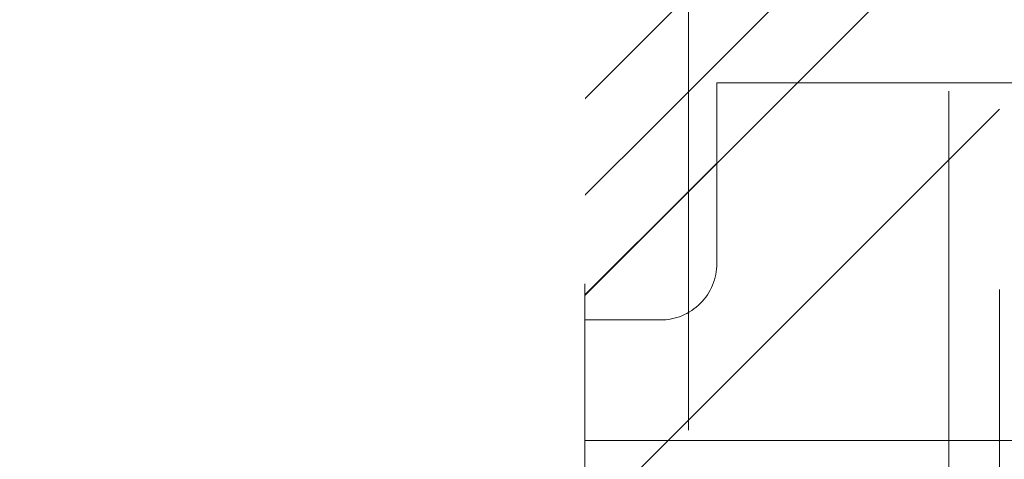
# Model space of a CAD drawing. Header units: inches. Extents: x -467 to -292, y -214 to 28.
# Tile 73 of 81: x -330.227 to -328.17, y 18.386 to 19.305. Entities that reach past the tile are written whole.
import ezdxf

# ---------------------------------------------------------------- set-up
doc = ezdxf.new("R2010")
doc.units = ezdxf.units.IN
doc.header["$LTSCALE"] = 32
doc.header["$MEASUREMENT"] = 0
doc.linetypes.add('Dash Style-1', pattern=[0.083328, 0.041656, -0.041672])
for name, color, linetype, lineweight in [('Black', 7, 'Continuous', 18), ('DashLine', 7, 'Dash Style-1', 13), ('DashLineFill', 7, 'Dash Style-1', 13), ('Drawing', 7, 'Continuous', 18), ('Metal-Black', 7, 'Continuous', 18), ('Metal-DeskStructure', 7, 'Continuous', 13), ('None', 7, 'Continuous', 18), ('Plastic-BracketCover', 7, 'Continuous', 13), ('SolidLine', 7, 'Continuous', 15), ('Wood_1-H', 7, 'Continuous', 13)]:
    doc.layers.add(name, color=color, linetype=linetype, lineweight=lineweight)
doc.layers.add('Metal-Leg', color=7, linetype='Continuous', lineweight=18, true_color=0x4c4c4c)
pattern_1 = [(45, (0, 0), (-1.61301565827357, 1.935715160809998), []), (45, (-1.0608, 1.0608), (-0.4723460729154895, 0.4167612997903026), [])]

# ---------------------------------------------------------------- blocks, each defined once
blk = doc.blocks.new('1BRPX5-Util_Bkt_Sm-F (2D)')
at = {"layer": 'DashLineFill', "linetype": 'Continuous', "lineweight": 13}
h = blk.add_hatch(dxfattribs=at)
h.set_pattern_fill('Steel', color=253, style=0, pattern_type=2)
h.set_pattern_definition(pattern_1)
edge = h.paths.add_edge_path()
edge.add_line((-4.468503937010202, 4.413385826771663), (-3.12992125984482, 4.413385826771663))
edge.add_line((-3.12992125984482, 4.413385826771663), (-3.12992125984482, -1.854330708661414))
edge.add_line((-3.12992125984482, -1.854330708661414), (-4.468503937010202, -1.854330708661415))
edge.add_line((-4.468503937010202, -1.854330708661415), (-4.468503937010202, -1.988188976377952))
edge.add_line((-4.468503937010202, -1.988188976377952), (-2.421259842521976, -1.988188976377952))
edge.add_line((-2.421259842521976, -1.988188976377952), (-2.421259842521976, -2.366141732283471))
edge.add_arc((-2.303149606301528, -2.366141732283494), 0.1181102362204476, 179.9999999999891, 270.000000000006)
edge.add_line((-2.303149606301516, -2.484251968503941), (2.303149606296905, -2.484251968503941))
edge.add_arc((2.303149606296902, -2.366141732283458), 0.1181102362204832, 270.0000000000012, 359.9999999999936)
edge.add_line((2.421259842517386, -2.366141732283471), (2.421259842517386, -1.988188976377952))
edge.add_line((2.421259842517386, -1.988188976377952), (4.468503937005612, -1.988188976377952))
edge.add_line((4.468503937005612, -1.988188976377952), (4.468503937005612, -1.854330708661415))
edge.add_line((4.468503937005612, -1.854330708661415), (3.12992125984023, -1.854330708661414))
edge.add_line((3.12992125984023, -1.854330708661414), (3.12992125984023, 4.413385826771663))
edge.add_line((3.12992125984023, 4.413385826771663), (4.468503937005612, 4.413385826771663))
edge.add_line((4.468503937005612, 4.413385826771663), (4.468503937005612, 4.547244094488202))
edge.add_line((4.468503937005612, 4.547244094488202), (2.421259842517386, 4.547244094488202))
edge.add_line((2.421259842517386, 4.547244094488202), (2.421259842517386, 4.925196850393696))
edge.add_arc((2.303149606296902, 4.925196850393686), 0.1181102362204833, 5.365542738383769e-12, 89.99999999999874)
edge.add_line((2.303149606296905, 5.043307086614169), (-2.303149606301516, 5.043307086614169))
edge.add_arc((-2.303149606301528, 4.92519685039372), 0.1181102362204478, 89.99999999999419, 180.0000000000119)
edge.add_line((-2.421259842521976, 4.925196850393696), (-2.421259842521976, 4.547244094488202))
edge.add_line((-2.421259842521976, 4.547244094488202), (-4.468503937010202, 4.547244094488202))
edge.add_line((-4.468503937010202, 4.547244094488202), (-4.468503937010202, 4.413385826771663))
at = {"layer": 'DashLineFill', "flags": 128}
blk.add_lwpolyline([(-4.468503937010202, 4.413385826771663), (-3.12992125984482, 4.413385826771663), (-3.12992125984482, -1.854330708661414), (-4.468503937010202, -1.854330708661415), (-4.468503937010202, -1.988188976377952), (-2.421259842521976, -1.988188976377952), (-2.421259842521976, -2.366141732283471, 0.4142135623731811), (-2.303149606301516, -2.484251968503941), (2.303149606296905, -2.484251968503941, 0.4142135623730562), (2.421259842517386, -2.366141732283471), (2.421259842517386, -1.988188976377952), (4.468503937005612, -1.988188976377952), (4.468503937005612, -1.854330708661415), (3.12992125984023, -1.854330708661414), (3.12992125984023, 4.413385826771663), (4.468503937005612, 4.413385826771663), (4.468503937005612, 4.547244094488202), (2.421259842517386, 4.547244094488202), (2.421259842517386, 4.925196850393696, 0.4142135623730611), (2.303149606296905, 5.043307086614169), (-2.303149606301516, 5.043307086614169, 0.4142135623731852), (-2.421259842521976, 4.925196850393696), (-2.421259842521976, 4.547244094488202), (-4.468503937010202, 4.547244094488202)], format="xyb", close=True, dxfattribs=at)
blk = doc.blocks.new('Slate-LegBrace (2D)')
at = {"layer": 'DashLineFill', "linetype": 'Continuous', "lineweight": 13}
h = blk.add_hatch(dxfattribs=at)
h.set_pattern_fill('Steel', color=253, style=0, pattern_type=2)
h.set_pattern_definition(pattern_1)
edge = h.paths.add_edge_path()
edge.add_line((-2.199587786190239, -0.1351515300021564), (-1.374775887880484, -0.1351515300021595))
edge.add_arc((3.636636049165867e-15, -0.01355418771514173), 1.380142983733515, 185.0545920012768, 354.9454079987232)
edge.add_line((1.374775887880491, -0.13515153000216), (2.199718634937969, -0.1351515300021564))
edge.add_arc((6.54243738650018e-05, -0.01705725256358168), 2.202821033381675, 183.0731271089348, 356.92687289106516, ccw=False)
at = {"layer": 'DashLineFill', "flags": 128}
blk.add_lwpolyline([(-2.199587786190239, -0.1351515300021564), (-1.374775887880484, -0.1351515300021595, 0.9154551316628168), (1.374775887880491, -0.13515153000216), (2.199718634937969, -0.1351515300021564, -0.9477524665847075)], format="xyb", close=True, dxfattribs=at)
blk = doc.blocks.new('Group-54')
at = {"layer": 'DashLine', "flags": 128}
blk.add_lwpolyline([(52.33595800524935, -7.303149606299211), (71.22047244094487, -7.303149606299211), (71.22047244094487, -8.051181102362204), (52.33595800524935, -8.051181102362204)], close=True, dxfattribs=at)
at = {"layer": 'SolidLine', "flags": 128}
blk.add_lwpolyline([(12.75590551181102, -0.767716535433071), (71.22047244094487, -0.767716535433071), (71.22047244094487, -8.051181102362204), (12.75590551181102, -8.051181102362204)], close=True, dxfattribs=at)
at = {"layer": 'Wood_1-H', "color": 7}
for name, p in [('1BRPX5-Util_Bkt_Sm-F (2D)', (62.95275590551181, -5.314960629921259)), ('Slate-LegBrace (2D)', (62.95275590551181, -5.31496062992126))]:
    blk.add_blockref(name, p, dxfattribs=at)
blk = doc.blocks.new('1BRPT8_Cover (2D)')
at = {"layer": 'DashLineFill', "linetype": 'Continuous', "lineweight": 13}
h = blk.add_hatch(dxfattribs=at)
h.set_pattern_fill('Steel', color=253, style=0, pattern_type=2)
h.set_pattern_definition(pattern_1)
h.paths.add_polyline_path([(-1.594488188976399, -8.763779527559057), (-2.322834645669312, -8.763779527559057), (-2.322834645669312, -8.751066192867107), (-2.826068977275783, -8.742282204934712), (-2.866441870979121, -8.70280193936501), (-2.866441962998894, -6.672971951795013), (-2.84717538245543, -6.653289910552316), (-2.322834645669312, -6.644137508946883), (-2.322834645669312, -6.584208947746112), (-2.847175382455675, -6.575056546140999), (-2.866441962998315, -6.555374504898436), (-2.866441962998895, -4.468247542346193), (-2.847175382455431, -4.448565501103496), (-2.322834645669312, -4.439413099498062), (-2.322834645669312, -4.37948453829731), (-2.847175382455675, -4.370332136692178), (-2.866441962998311, -4.350650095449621), (-2.866441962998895, -2.263523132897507), (-2.847175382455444, -2.243841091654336), (-2.322834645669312, -2.234688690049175), (-2.322834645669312, -2.174760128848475), (-2.847175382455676, -2.165607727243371), (-2.866441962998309, -2.145925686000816), (-2.866441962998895, -0.05879872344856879), (-2.847175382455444, -0.03911668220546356), (-2.322834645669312, -0.02996428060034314), (-2.322834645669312, 0.02996428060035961), (-2.847175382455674, 0.03911668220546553), (-2.866441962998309, 0.05879872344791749), (-2.866441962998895, 2.145925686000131), (-2.847175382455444, 2.165607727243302), (-2.322834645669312, 2.174760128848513), (-2.322834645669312, 2.234688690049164), (-2.847175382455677, 2.243841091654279), (-2.866441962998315, 2.263523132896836), (-2.866441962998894, 4.350650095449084), (-2.84717538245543, 4.37033213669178), (-2.322834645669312, 4.379484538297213), (-2.322834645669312, 4.439413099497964), (-2.847175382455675, 4.448565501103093), (-2.866441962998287, 4.46824754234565), (-2.865499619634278, 6.55537450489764), (-2.84717538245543, 6.575056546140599), (-2.322834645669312, 6.584208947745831), (-2.322834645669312, 6.644137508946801), (-2.847175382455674, 6.653289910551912), (-2.866441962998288, 6.672971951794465), (-2.866441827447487, 8.702801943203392), (-2.826068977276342, 8.742282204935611), (-1.594488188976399, 8.763779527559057), (-1.594488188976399, 8.858267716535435), (-2.97244094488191, 8.858267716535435), (-2.97244094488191, -8.858267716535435), (-1.594488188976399, -8.858267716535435)])
h = blk.add_hatch(dxfattribs=at)
h.set_pattern_fill('Steel', color=253, style=0, pattern_type=2)
h.set_pattern_definition(pattern_1)
h.paths.add_polyline_path([(-2.322834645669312, 8.858267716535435), (-2.322834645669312, -8.858267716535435), (-2.97244094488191, -8.858267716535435), (-2.97244094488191, 8.858267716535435)])
at = {"layer": 'DashLineFill', "flags": 128}
for points in [[(-1.594488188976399, -8.763779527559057), (-2.322834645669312, -8.763779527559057), (-2.322834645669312, -8.751066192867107), (-2.826068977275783, -8.742282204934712), (-2.866441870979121, -8.70280193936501), (-2.866441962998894, -6.672971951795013), (-2.84717538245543, -6.653289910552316), (-2.322834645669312, -6.644137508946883), (-2.322834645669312, -6.584208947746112), (-2.847175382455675, -6.575056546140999), (-2.866441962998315, -6.555374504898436), (-2.866441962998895, -4.468247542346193), (-2.847175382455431, -4.448565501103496), (-2.322834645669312, -4.439413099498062), (-2.322834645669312, -4.37948453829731), (-2.847175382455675, -4.370332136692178), (-2.866441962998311, -4.350650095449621), (-2.866441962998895, -2.263523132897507), (-2.847175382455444, -2.243841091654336), (-2.322834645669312, -2.234688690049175), (-2.322834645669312, -2.174760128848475), (-2.847175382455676, -2.165607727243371), (-2.866441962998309, -2.145925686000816), (-2.866441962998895, -0.05879872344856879), (-2.847175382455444, -0.03911668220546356), (-2.322834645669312, -0.02996428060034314), (-2.322834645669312, 0.02996428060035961), (-2.847175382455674, 0.03911668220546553), (-2.866441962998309, 0.05879872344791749), (-2.866441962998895, 2.145925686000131), (-2.847175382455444, 2.165607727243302), (-2.322834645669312, 2.174760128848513), (-2.322834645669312, 2.234688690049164), (-2.847175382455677, 2.243841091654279), (-2.866441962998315, 2.263523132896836), (-2.866441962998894, 4.350650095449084), (-2.84717538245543, 4.37033213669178), (-2.322834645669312, 4.379484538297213), (-2.322834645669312, 4.439413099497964), (-2.847175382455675, 4.448565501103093), (-2.866441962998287, 4.46824754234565), (-2.865499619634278, 6.55537450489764), (-2.84717538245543, 6.575056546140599), (-2.322834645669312, 6.584208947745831), (-2.322834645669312, 6.644137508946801), (-2.847175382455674, 6.653289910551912), (-2.866441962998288, 6.672971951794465), (-2.866441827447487, 8.702801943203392), (-2.826068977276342, 8.742282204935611), (-1.594488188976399, 8.763779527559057), (-1.594488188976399, 8.858267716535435), (-2.97244094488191, 8.858267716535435), (-2.97244094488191, -8.858267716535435), (-1.594488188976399, -8.858267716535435)], [(-2.322834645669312, 8.858267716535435), (-2.322834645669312, -8.858267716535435), (-2.97244094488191, -8.858267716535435), (-2.97244094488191, 8.858267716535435)]]:
    blk.add_lwpolyline(points, close=True, dxfattribs=at)
blk = doc.blocks.new('1BRPT9-Bracket (2D)')
at = {"layer": 'DashLineFill', "linetype": 'Continuous', "lineweight": 13}
h = blk.add_hatch(dxfattribs=at)
h.set_pattern_fill('Steel', color=253, style=0, pattern_type=2)
h.set_pattern_definition(pattern_1)
edge = h.paths.add_edge_path()
edge.add_arc((1.677931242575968, -8.488188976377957), 0.2519685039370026, 269.999999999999, 360.0000000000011)
edge.add_line((1.929899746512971, -8.488188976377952), (1.929899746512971, -7.480314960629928))
edge.add_line((1.929899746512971, -7.480314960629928), (2.323600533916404, -7.480314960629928))
edge.add_line((2.323600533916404, -7.480314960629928), (2.323600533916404, 7.461135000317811))
edge.add_line((2.323600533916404, 7.461135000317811), (1.929899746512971, 7.480314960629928))
edge.add_line((1.929899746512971, 7.480314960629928), (1.929899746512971, 8.488188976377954))
edge.add_arc((1.677931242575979, 8.488188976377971), 0.2519685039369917, 359.999999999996, 450.0000000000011)
edge.add_line((1.677931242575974, 8.740157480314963), (-2.32206875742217, 8.740157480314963))
edge.add_line((-2.32206875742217, 8.740157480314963), (-2.32206875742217, -8.74015748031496))
edge.add_line((-2.32206875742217, -8.74015748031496), (1.677931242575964, -8.74015748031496))
at = {"layer": 'DashLineFill'}
blk.add_line((-2.125218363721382, 8.740157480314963), (-2.125218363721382, -8.74015748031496), dxfattribs=at)
at = {"layer": 'DashLineFill', "flags": 128}
blk.add_lwpolyline([(1.677931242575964, -8.74015748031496, 0.4142135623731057), (1.929899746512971, -8.488188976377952), (1.929899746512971, -7.480314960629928), (2.323600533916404, -7.480314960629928), (2.323600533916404, 7.461135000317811), (1.929899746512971, 7.480314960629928), (1.929899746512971, 8.488188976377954, 0.4142135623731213), (1.677931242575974, 8.740157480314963), (-2.32206875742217, 8.740157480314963), (-2.32206875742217, -8.74015748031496)], format="xyb", close=True, dxfattribs=at)
blk = doc.blocks.new('Group-77')
at = {"layer": 'DashLineFill', "linetype": 'Continuous', "lineweight": 13}
h = blk.add_hatch(dxfattribs=at)
h.set_pattern_fill('Steel', color=253, style=0, pattern_type=2)
h.set_pattern_definition(pattern_1)
h.paths.add_polyline_path([(-2.066929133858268, 1.397637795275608), (2.066929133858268, 1.397637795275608), (2.066929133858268, 0.1377952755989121), (2.106299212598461, 0.1377952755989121), (2.106299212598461, -0.1377952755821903), (2.066929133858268, -0.1377952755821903), (2.066929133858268, -5.275590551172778), (2.106299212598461, -5.275590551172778), (2.106299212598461, -5.55118110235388), (2.066929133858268, -5.55118110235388), (2.066929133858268, -5.82677165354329), (-2.066929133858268, -5.82677165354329), (-2.066929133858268, -5.55118110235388), (-2.106299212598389, -5.55118110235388), (-2.106299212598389, -5.275590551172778), (-2.066929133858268, -5.275590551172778), (-2.066929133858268, -0.1377952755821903), (-2.106299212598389, -0.1377952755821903), (-2.106299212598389, 0.1377952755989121), (-2.066929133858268, 0.1377952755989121)])
at = {"layer": 'DashLineFill', "flags": 128}
blk.add_lwpolyline([(-2.066929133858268, 1.397637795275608), (2.066929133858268, 1.397637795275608), (2.066929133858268, 0.1377952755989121), (2.106299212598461, 0.1377952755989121), (2.106299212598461, -0.1377952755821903), (2.066929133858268, -0.1377952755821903), (2.066929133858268, -5.275590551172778), (2.106299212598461, -5.275590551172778), (2.106299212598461, -5.55118110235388), (2.066929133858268, -5.55118110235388), (2.066929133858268, -5.82677165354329), (-2.066929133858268, -5.82677165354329), (-2.066929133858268, -5.55118110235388), (-2.106299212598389, -5.55118110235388), (-2.106299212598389, -5.275590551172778), (-2.066929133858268, -5.275590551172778), (-2.066929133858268, -0.1377952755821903), (-2.106299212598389, -0.1377952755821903), (-2.106299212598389, 0.1377952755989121), (-2.066929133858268, 0.1377952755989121)], close=True, dxfattribs=at)
blk = doc.blocks.new('TL14_upper_leg (2D)')
at = {"layer": 'DashLine', "color": 7}
blk.add_blockref('Group-77', (0, 0), dxfattribs=at)
blk = doc.blocks.new('SlateLegLocator-L3')
at = {"color": 255, "linetype": 'Dash Style-1', "lineweight": 5}
blk.add_wipeout([(-2.106299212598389, 1.3779527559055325), (2.10629921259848, 1.3779527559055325), (2.10629921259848, -5.807086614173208), (-2.106299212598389, -5.807086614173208)], dxfattribs=at).dxf.layer = 'Black'
at = {"layer": 'Black', "linetype": 'Dash Style-1', "lineweight": 5, "flags": 128}
blk.add_lwpolyline([(-2.106299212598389, 1.377952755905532), (2.106299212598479, 1.377952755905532), (2.106299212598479, -5.807086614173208), (-2.106299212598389, -5.807086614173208)], close=True, dxfattribs=at)
blk = doc.blocks.new('ReturnEnd-L3 (2D)')
at = {"layer": 'Metal-Black', "color": 7}
blk.add_blockref('1BRPT9-Bracket (2D)', (-0.0001991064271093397, 6.10236220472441), dxfattribs=at)
at = {"layer": 'Metal-Leg', "color": 7, "rotation": 180}
blk.add_blockref('TL14_upper_leg (2D)', (-1.790343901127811e-14, -1.790343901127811e-14), dxfattribs=at)
at = {"layer": 'Plastic-BracketCover', "color": 7}
blk.add_blockref('1BRPT8_Cover (2D)', (-0.0001991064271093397, 6.10236220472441), dxfattribs=at)
at = {"layer": 'Metal-DeskStructure', "color": 7, "rotation": 180}
blk.add_blockref('SlateLegLocator-L3', (-1.790343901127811e-14, -1.790343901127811e-14), dxfattribs=at)
blk = doc.blocks.new('Group-90')
at = {"layer": 'None'}
blk.add_blockref('Group-54', (0, 0), dxfattribs=at)
at = {"layer": 'SolidLine', "color": 7, "rotation": 180}
blk.add_blockref('ReturnEnd-L3 (2D)', (62.99212598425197, -5.31496062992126), dxfattribs=at)
blk = doc.blocks.new('SL Runoff Utility L Desk2 (2D)')
at = {"layer": 'None'}
blk.add_blockref('Group-90', (0, 0), dxfattribs=at)
at = {"layer": 'Drawing', "color": 0, "flags": 1}
for tag in ['Tag', 'Catalog', 'Option1', 'Option2', 'Option3', 'Option4', 'Option5', 'Option6', 'Option7', 'Option8', 'Option9', 'Option10', 'Option11', 'Option12', 'Custom', 'FinishGroup', 'Discount', 'Item2', 'Item3', 'Item6', 'Item9', 'Item10', 'Item12', 'Item13', 'Item16', 'Item19', 'Item20', 'Item21', 'Item22', 'Item23', 'Item24', 'Item25', 'Item8', 'Item18', 'Item1', 'Item4', 'Item5', 'Item7', 'Item11', 'Item14', 'Item15', 'Item17']:
    blk.add_attdef(tag, (-39.56719282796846, -45.14095169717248), '', height=0.007086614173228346, dxfattribs=at)

msp = doc.modelspace()

# ---------------------------------------------------------------- block references
at = {"layer": 'Drawing'}
msp.add_blockref('SL Runoff Utility L Desk2 (2D)', (-394.1446271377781, 26.4763779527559), dxfattribs=at)

doc.saveas('drawing.dxf')
